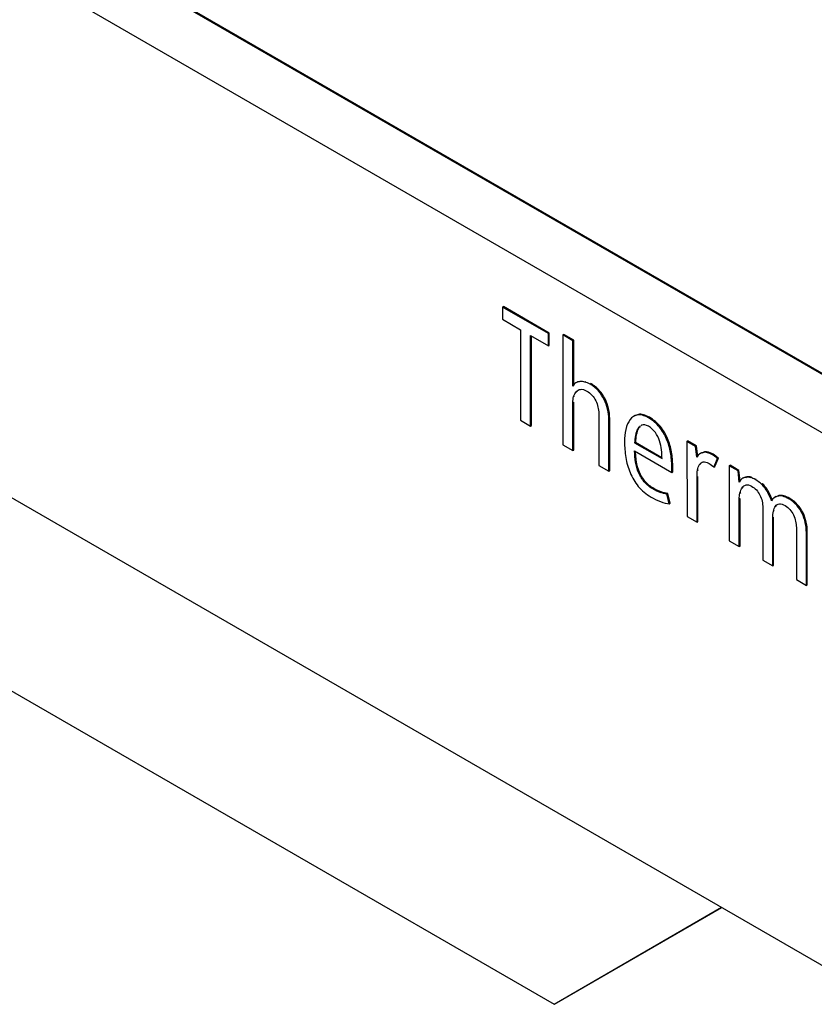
# Model space of a CAD drawing. Header units: inches. Extents: x 5.4 to 25.7, y 4.9 to 18.5.
# Tile 19 of 30: x 23.143 to 23.751, y 10.248 to 11.002. Entities that reach past the tile are written whole.
import ezdxf

# ---------------------------------------------------------------- set-up
doc = ezdxf.new("R2010")
doc.units = ezdxf.units.IN
doc.header["$LTSCALE"] = 2
doc.header["$MEASUREMENT"] = 0

msp = doc.modelspace()

# ---------------------------------------------------------------- linework, layer by layer
at = {"color": 7, "linetype": 'Continuous', "lineweight": 25}
for p, q in [((24.23465, 10.45429), (22.6865, 11.3478)), ((24.23536, 10.4547), (22.68721, 11.34821)), ((22.68651, 11.30309), (24.23465, 10.40958)), ((22.46681, 11.02244), (24.4863, 9.85688)), ((23.51191, 10.78181), (23.51262, 10.78222)), ((23.51191, 10.78181), (23.51191, 10.7724)), ((23.54708, 10.76151), (23.51191, 10.78181)), ((23.54779, 10.76192), (23.51262, 10.78222)), ((23.51191, 10.7724), (23.52567, 10.76446)), ((23.52567, 10.76446), (23.52567, 10.69518)), ((23.53333, 10.76003), (23.54708, 10.7521)), ((23.53334, 10.69076), (23.53333, 10.76003)), ((23.53405, 10.69116), (23.53404, 10.75963)), ((23.54708, 10.76151), (23.54779, 10.76192)), ((23.54708, 10.7521), (23.54708, 10.76151)), ((23.54779, 10.7525), (23.54779, 10.76192)), ((23.55812, 10.76045), (23.55883, 10.76086)), ((23.55812, 10.76045), (23.55813, 10.67645)), ((23.56579, 10.75602), (23.55812, 10.76045)), ((23.56649, 10.75643), (23.55883, 10.76086)), ((23.56579, 10.75602), (23.56649, 10.75643)), ((23.56579, 10.72122), (23.56579, 10.75602)), ((23.5665, 10.72244), (23.56649, 10.75643)), ((23.54708, 10.7521), (23.54779, 10.7525)), ((23.57125, 10.72479), (23.57196, 10.7252)), ((23.57508, 10.72441), (23.57579, 10.72482)), ((23.56869, 10.7242), (23.5679, 10.72374)), ((23.56834, 10.71704), (23.56905, 10.71745)), ((23.57897, 10.72282), (23.57967, 10.72322)), ((23.58535, 10.71766), (23.58606, 10.71807)), ((22.7454, 10.71385), (23.5515, 10.24849)), ((23.5664, 10.71326), (23.56711, 10.71367)), ((23.58979, 10.71108), (23.5905, 10.71149)), ((23.56579, 10.70872), (23.5665, 10.70912)), ((23.56579, 10.67202), (23.56579, 10.70872)), ((23.5665, 10.67243), (23.5665, 10.70912)), ((23.5924, 10.70368), (23.59311, 10.70409)), ((23.52567, 10.69518), (23.53334, 10.69076)), ((23.58561, 10.70058), (23.58561, 10.66059)), ((23.59327, 10.69604), (23.59398, 10.69645)), ((23.59327, 10.65616), (23.59327, 10.69604)), ((23.59398, 10.65657), (23.59398, 10.69645)), ((23.61307, 10.69859), (23.61227, 10.69813)), ((23.61594, 10.69964), (23.61313, 10.69848)), ((23.61523, 10.69923), (23.61594, 10.69964)), ((23.62361, 10.69705), (23.62432, 10.69746)), ((23.53334, 10.69076), (23.53405, 10.69116)), ((23.61544, 10.68867), (23.61615, 10.68908)), ((23.61865, 10.69154), (23.61786, 10.69103)), ((23.63204, 10.68995), (23.63275, 10.69035)), ((23.61365, 10.68363), (23.61436, 10.68404)), ((23.63755, 10.6808), (23.63826, 10.68121)), ((23.65313, 10.67895), (23.65384, 10.67936)), ((23.66038, 10.67559), (23.65384, 10.67936)), ((23.55813, 10.67645), (23.56579, 10.67202)), ((23.56579, 10.67202), (23.5665, 10.67243)), ((23.61309, 10.67799), (23.6138, 10.6784)), ((23.61309, 10.67799), (23.63403, 10.66591)), ((23.6138, 10.6784), (23.634, 10.66674)), ((23.65313, 10.67895), (23.65314, 10.62161)), ((23.65967, 10.67518), (23.65313, 10.67895)), ((23.65967, 10.67518), (23.66038, 10.67559)), ((23.66059, 10.66697), (23.65967, 10.67518)), ((23.6613, 10.66738), (23.66038, 10.67559)), ((23.61309, 10.67174), (23.64149, 10.65535)), ((23.64057, 10.67051), (23.64128, 10.67092)), ((23.66432, 10.67027), (23.66353, 10.66981)), ((23.66651, 10.67104), (23.66441, 10.67011)), ((23.6658, 10.67064), (23.66651, 10.67104)), ((23.67265, 10.66875), (23.67335, 10.66916)), ((23.67377, 10.65937), (23.67643, 10.66586)), ((23.67448, 10.65978), (23.67713, 10.66627)), ((23.67454, 10.66748), (23.67524, 10.66789)), ((23.67643, 10.66586), (23.67713, 10.66627)), ((23.58561, 10.66059), (23.59327, 10.65616)), ((23.61376, 10.66316), (23.61446, 10.66357)), ((23.64149, 10.66007), (23.6422, 10.66048)), ((23.64149, 10.65535), (23.64149, 10.66007)), ((23.6422, 10.65576), (23.6422, 10.66048)), ((23.66121, 10.65695), (23.66191, 10.65736)), ((23.66269, 10.66123), (23.6634, 10.66163)), ((23.67377, 10.65937), (23.67448, 10.65978)), ((23.68541, 10.66032), (23.68612, 10.66073)), ((23.68541, 10.66032), (23.68542, 10.60298)), ((23.69216, 10.65643), (23.68541, 10.66032)), ((23.69286, 10.65684), (23.68612, 10.66073)), ((23.69216, 10.65643), (23.69286, 10.65684)), ((23.69371, 10.64888), (23.69286, 10.65684)), ((23.59327, 10.65616), (23.59398, 10.65657)), ((23.61606, 10.65511), (23.61676, 10.65552)), ((23.64149, 10.65535), (23.6422, 10.65576)), ((23.6608, 10.65164), (23.66151, 10.65205)), ((23.6608, 10.61719), (23.6608, 10.65164)), ((23.66151, 10.6176), (23.66151, 10.65205)), ((23.69308, 10.64775), (23.69216, 10.65643)), ((23.69626, 10.65103), (23.69547, 10.65057)), ((23.69824, 10.6515), (23.69894, 10.65191)), ((23.70176, 10.6513), (23.70247, 10.65171)), ((23.70534, 10.64988), (23.70604, 10.65029)), ((23.62045, 10.64803), (23.62116, 10.64844)), ((23.6274, 10.64237), (23.6281, 10.64278)), ((23.69533, 10.64357), (23.69603, 10.64398)), ((23.71014, 10.64629), (23.71084, 10.6467)), ((23.71366, 10.64207), (23.71437, 10.64248)), ((23.63266, 10.63998), (23.63336, 10.64039)), ((23.63771, 10.63889), (23.63842, 10.6393)), ((23.63955, 10.63134), (23.63771, 10.63889)), ((23.64026, 10.63175), (23.63842, 10.6393)), ((23.69308, 10.63489), (23.69379, 10.6353)), ((23.69308, 10.59856), (23.69308, 10.63489)), ((23.69364, 10.63953), (23.69435, 10.63994)), ((23.69379, 10.59897), (23.69379, 10.6353)), ((23.71611, 10.63764), (23.71682, 10.63805)), ((23.72115, 10.63679), (23.72036, 10.63633)), ((23.72331, 10.63761), (23.72125, 10.63661)), ((23.7226, 10.63721), (23.72331, 10.63761)), ((23.73108, 10.63502), (23.73179, 10.63543)), ((23.63955, 10.63134), (23.64026, 10.63175)), ((23.71116, 10.628), (23.71117, 10.58812)), ((23.72086, 10.62948), (23.72157, 10.62989)), ((23.73706, 10.63016), (23.73776, 10.63057)), ((23.65314, 10.62161), (23.6608, 10.61719)), ((23.71872, 10.62057), (23.71943, 10.62098)), ((23.71873, 10.58376), (23.71872, 10.62057)), ((23.71923, 10.62564), (23.71994, 10.62605)), ((23.71943, 10.58417), (23.71943, 10.62098)), ((23.7412, 10.62394), (23.7419, 10.62434)), ((23.6608, 10.61719), (23.66151, 10.6176)), ((23.7368, 10.6132), (23.73681, 10.57332)), ((23.74365, 10.6168), (23.74435, 10.61721)), ((23.74446, 10.60925), (23.74517, 10.60966)), ((23.74447, 10.5689), (23.74446, 10.60925)), ((23.74518, 10.56931), (23.74517, 10.60966)), ((23.68542, 10.60298), (23.69308, 10.59856)), ((23.69308, 10.59856), (23.69379, 10.59897)), ((23.71117, 10.58812), (23.71873, 10.58376)), ((23.71873, 10.58376), (23.71943, 10.58417)), ((23.73681, 10.57332), (23.74447, 10.5689)), ((23.74447, 10.5689), (23.74518, 10.56931)), ((23.67963, 10.32246), (23.55139, 10.24843)), ((23.5515, 10.24849), (23.67963, 10.32246))]:
    msp.add_line(p, q, dxfattribs=at)
for points in [[(23.57125, 10.72479), (23.57006, 10.72469), (23.56897, 10.72436), (23.56798, 10.72379)], [(23.57508, 10.72441), (23.57372, 10.72476), (23.57245, 10.72489), (23.57125, 10.72479)], [(23.56798, 10.72379), (23.567, 10.72322), (23.56626, 10.72236), (23.56579, 10.72122)], [(23.5664, 10.71326), (23.56681, 10.71479), (23.56746, 10.71605), (23.56834, 10.71704)], [(23.56834, 10.71704), (23.56923, 10.71802), (23.57033, 10.71862), (23.57166, 10.71883)], [(23.57166, 10.71883), (23.57299, 10.71905), (23.57457, 10.71863), (23.57641, 10.71757)], [(23.57897, 10.72282), (23.57774, 10.72352), (23.57644, 10.72406), (23.57508, 10.72441)], [(23.57641, 10.71757), (23.57948, 10.7158), (23.58178, 10.71331), (23.58331, 10.71011)], [(23.58535, 10.71766), (23.58354, 10.71968), (23.58142, 10.7214), (23.57897, 10.72282)], [(23.58606, 10.71807), (23.58425, 10.72009), (23.58212, 10.72181), (23.57967, 10.72322)], [(23.58979, 10.71108), (23.58864, 10.71344), (23.58716, 10.71563), (23.58535, 10.71766)], [(23.5905, 10.71149), (23.58935, 10.71385), (23.58786, 10.71604), (23.58606, 10.71807)], [(23.56579, 10.70872), (23.56579, 10.71021), (23.56599, 10.71172), (23.5664, 10.71326)], [(23.58331, 10.71011), (23.58484, 10.7069), (23.58561, 10.70373), (23.58561, 10.70058)], [(23.5924, 10.70368), (23.59182, 10.70626), (23.59095, 10.70872), (23.58979, 10.71108)], [(23.59311, 10.70409), (23.59253, 10.70666), (23.59166, 10.70913), (23.5905, 10.71149)], [(23.59327, 10.69604), (23.59327, 10.69856), (23.59298, 10.70111), (23.5924, 10.70368)], [(23.59398, 10.69645), (23.59398, 10.69897), (23.59369, 10.70151), (23.59311, 10.70409)], [(23.60956, 10.69566), (23.6081, 10.69371), (23.60703, 10.69123), (23.60635, 10.6882)], [(23.61523, 10.69923), (23.61292, 10.6988), (23.61103, 10.69761), (23.60956, 10.69566)], [(23.62361, 10.69705), (23.62034, 10.69894), (23.61755, 10.69967), (23.61523, 10.69923)], [(23.62432, 10.69746), (23.62105, 10.69935), (23.61825, 10.70007), (23.61594, 10.69964)], [(23.63204, 10.68995), (23.62976, 10.69276), (23.62695, 10.69512), (23.62361, 10.69705)], [(23.63275, 10.69035), (23.63046, 10.69316), (23.62765, 10.69553), (23.62432, 10.69746)], [(23.60635, 10.6882), (23.60566, 10.68517), (23.60533, 10.682), (23.60533, 10.6787)], [(23.61544, 10.68867), (23.61462, 10.68726), (23.61403, 10.68558), (23.61365, 10.68363)], [(23.61615, 10.68908), (23.61533, 10.68767), (23.61473, 10.68598), (23.61436, 10.68404)], [(23.61737, 10.69068), (23.61691, 10.69024), (23.61651, 10.6897), (23.61615, 10.68908)], [(23.62361, 10.69056), (23.62164, 10.6917), (23.61998, 10.69202), (23.61865, 10.69154)], [(23.62892, 10.68573), (23.62756, 10.6877), (23.62579, 10.6893), (23.62361, 10.69056)], [(23.63755, 10.6808), (23.63616, 10.68409), (23.63432, 10.68713), (23.63204, 10.68995)], [(23.63826, 10.68121), (23.63687, 10.6845), (23.63503, 10.68754), (23.63275, 10.69035)], [(23.61365, 10.68363), (23.61328, 10.68168), (23.61309, 10.6798), (23.61309, 10.67799)], [(23.61436, 10.68404), (23.61398, 10.68209), (23.6138, 10.68021), (23.6138, 10.6784)], [(23.63209, 10.67942), (23.63134, 10.68166), (23.63028, 10.68376), (23.62892, 10.68573)], [(23.63362, 10.67252), (23.63335, 10.67487), (23.63284, 10.67717), (23.63209, 10.67942)], [(23.64057, 10.67051), (23.63996, 10.67409), (23.63895, 10.67752), (23.63755, 10.6808)], [(23.64128, 10.67092), (23.64066, 10.6745), (23.63966, 10.67793), (23.63826, 10.68121)], [(23.60533, 10.6787), (23.60533, 10.67477), (23.60565, 10.67079), (23.6063, 10.66675)], [(23.63403, 10.66591), (23.63403, 10.66795), (23.63389, 10.67016), (23.63362, 10.67252)], [(23.6063, 10.66675), (23.60694, 10.66272), (23.60805, 10.65884), (23.60962, 10.65511)], [(23.61376, 10.66316), (23.61331, 10.66597), (23.61309, 10.66883), (23.61309, 10.67174)], [(23.64149, 10.66007), (23.64149, 10.66345), (23.64118, 10.66693), (23.64057, 10.67051)], [(23.6422, 10.66048), (23.6422, 10.66386), (23.64189, 10.66734), (23.64128, 10.67092)], [(23.6658, 10.67064), (23.66389, 10.67036), (23.66216, 10.66914), (23.66059, 10.66697)], [(23.67265, 10.66875), (23.66999, 10.67028), (23.66771, 10.67091), (23.6658, 10.67064)], [(23.67335, 10.66916), (23.6707, 10.67069), (23.66841, 10.67132), (23.66651, 10.67104)], [(23.67454, 10.66748), (23.67375, 10.66805), (23.67312, 10.66847), (23.67265, 10.66875)], [(23.67524, 10.66789), (23.67446, 10.66846), (23.67383, 10.66888), (23.67335, 10.66916)], [(23.67643, 10.66586), (23.67595, 10.66637), (23.67532, 10.66691), (23.67454, 10.66748)], [(23.67713, 10.66627), (23.67666, 10.66678), (23.67603, 10.66732), (23.67524, 10.66789)], [(23.61606, 10.65511), (23.61496, 10.65767), (23.6142, 10.66035), (23.61376, 10.66316)], [(23.61676, 10.65552), (23.61567, 10.65807), (23.61491, 10.66075), (23.61446, 10.66357)], [(23.6608, 10.65164), (23.6608, 10.65345), (23.66093, 10.65522), (23.66121, 10.65695)], [(23.66121, 10.65695), (23.66148, 10.65868), (23.66197, 10.6601), (23.66269, 10.66123)], [(23.66269, 10.66123), (23.6634, 10.66235), (23.66434, 10.66305), (23.6655, 10.66332)], [(23.6655, 10.66332), (23.66665, 10.6636), (23.66815, 10.6632), (23.66999, 10.66214)], [(23.66999, 10.66214), (23.67128, 10.6614), (23.67255, 10.66047), (23.67377, 10.65937)], [(23.60962, 10.65511), (23.61119, 10.65137), (23.61328, 10.64788), (23.6159, 10.64464)], [(23.62045, 10.64803), (23.61861, 10.6502), (23.61714, 10.65255), (23.61606, 10.65511)], [(23.62116, 10.64844), (23.61931, 10.6506), (23.61785, 10.65296), (23.61676, 10.65552)], [(23.69517, 10.65038), (23.69425, 10.64977), (23.69355, 10.6489), (23.69308, 10.64775)], [(23.69824, 10.6515), (23.69711, 10.65137), (23.69609, 10.65099), (23.69517, 10.65038)], [(23.70176, 10.6513), (23.70053, 10.65157), (23.69936, 10.65164), (23.69824, 10.6515)], [(23.70247, 10.65171), (23.70124, 10.65198), (23.70007, 10.65205), (23.69894, 10.65191)], [(23.70534, 10.64988), (23.70418, 10.65055), (23.70299, 10.65102), (23.70176, 10.6513)], [(23.71014, 10.64629), (23.70878, 10.64762), (23.70718, 10.64882), (23.70534, 10.64988)], [(23.6159, 10.64464), (23.61853, 10.64139), (23.62178, 10.63865), (23.62566, 10.63641)], [(23.6274, 10.64237), (23.6246, 10.64398), (23.62229, 10.64587), (23.62045, 10.64803)], [(23.6281, 10.64278), (23.62531, 10.64439), (23.62299, 10.64628), (23.62116, 10.64844)], [(23.63266, 10.63998), (23.63085, 10.64059), (23.6291, 10.64139), (23.6274, 10.64237)], [(23.63336, 10.64039), (23.63156, 10.641), (23.6298, 10.6418), (23.6281, 10.64278)], [(23.69364, 10.63953), (23.69402, 10.64112), (23.69458, 10.64247), (23.69533, 10.64357)], [(23.69533, 10.64357), (23.69608, 10.64467), (23.69706, 10.64538), (23.69829, 10.64569)], [(23.69829, 10.64569), (23.69951, 10.64601), (23.70094, 10.64569), (23.70258, 10.64475)], [(23.70258, 10.64475), (23.7053, 10.64318), (23.70741, 10.64092), (23.70891, 10.63797)], [(23.71366, 10.64207), (23.71268, 10.64354), (23.7115, 10.64495), (23.71014, 10.64629)], [(23.71437, 10.64248), (23.71338, 10.64395), (23.71221, 10.64536), (23.71084, 10.6467)], [(23.71611, 10.63764), (23.71547, 10.63912), (23.71465, 10.64059), (23.71366, 10.64207)], [(23.71682, 10.63805), (23.71618, 10.63953), (23.71536, 10.641), (23.71437, 10.64248)], [(23.62566, 10.63641), (23.6277, 10.63523), (23.63007, 10.6341), (23.63276, 10.63302)], [(23.63771, 10.63889), (23.63615, 10.63901), (23.63446, 10.63937), (23.63266, 10.63998)], [(23.63842, 10.6393), (23.63685, 10.63942), (23.63517, 10.63978), (23.63336, 10.64039)], [(23.69308, 10.63489), (23.69308, 10.63639), (23.69327, 10.63793), (23.69364, 10.63953)], [(23.70891, 10.63797), (23.71041, 10.63502), (23.71116, 10.6317), (23.71116, 10.628)], [(23.7178, 10.63349), (23.71732, 10.63478), (23.71676, 10.63617), (23.71611, 10.63764)], [(23.71851, 10.63389), (23.71803, 10.63519), (23.71747, 10.63658), (23.71682, 10.63805)], [(23.7226, 10.63721), (23.72035, 10.63669), (23.71875, 10.63545), (23.7178, 10.63349)], [(23.73108, 10.63502), (23.72768, 10.63699), (23.72485, 10.63772), (23.7226, 10.63721)], [(23.73179, 10.63543), (23.72838, 10.6374), (23.72555, 10.63812), (23.72331, 10.63761)], [(23.73706, 10.63016), (23.73539, 10.63206), (23.73339, 10.63369), (23.73108, 10.63502)], [(23.73776, 10.63057), (23.7361, 10.63247), (23.7341, 10.6341), (23.73179, 10.63543)], [(23.63276, 10.63302), (23.63545, 10.63194), (23.63771, 10.63138), (23.63955, 10.63134)], [(23.71923, 10.62564), (23.71957, 10.62722), (23.72012, 10.62849), (23.72086, 10.62948)], [(23.72086, 10.62948), (23.72161, 10.63046), (23.7226, 10.63103), (23.72383, 10.63119)], [(23.72383, 10.63119), (23.72505, 10.63135), (23.72655, 10.63091), (23.72832, 10.62989)], [(23.72832, 10.62989), (23.73105, 10.62832), (23.73314, 10.62593), (23.73461, 10.62273)], [(23.7412, 10.62394), (23.7401, 10.62618), (23.73873, 10.62825), (23.73706, 10.63016)], [(23.7419, 10.62434), (23.74081, 10.62659), (23.73943, 10.62866), (23.73776, 10.63057)], [(23.71872, 10.62057), (23.71872, 10.62238), (23.71889, 10.62407), (23.71923, 10.62564)], [(23.73461, 10.62273), (23.73607, 10.61952), (23.7368, 10.61634), (23.7368, 10.6132)], [(23.74365, 10.6168), (23.7431, 10.61932), (23.74228, 10.6217), (23.7412, 10.62394)], [(23.74435, 10.61721), (23.74381, 10.61972), (23.74299, 10.6221), (23.7419, 10.62434)], [(23.74446, 10.60925), (23.74446, 10.61177), (23.74419, 10.61428), (23.74365, 10.6168)], [(23.74517, 10.60966), (23.74517, 10.61218), (23.7449, 10.61469), (23.74435, 10.61721)]]:
    msp.add_open_spline(points, degree=3, dxfattribs=at)
for points, knots in [([(23.61697, 10.69047), (23.61687, 10.69041), (23.61621, 10.69002), (23.61579, 10.68929), (23.61544, 10.68867)], [0, 0, 0, 0, 0.158978, 1, 1, 1, 1]), ([(23.61446, 10.66357), (23.61425, 10.66517), (23.61389, 10.66783), (23.61384, 10.67033), (23.61383, 10.67132)], [0, 0, 0, 0, 0.606361, 1, 1, 1, 1]), ([(23.69894, 10.65191), (23.69832, 10.6518), (23.69737, 10.65163), (23.69656, 10.65116), (23.69628, 10.651)], [0, 0, 0, 0, 0.646006, 1, 1, 1, 1])]:
    msp.add_open_spline(points, degree=3, knots=knots, dxfattribs=at)

doc.saveas('drawing.dxf')
